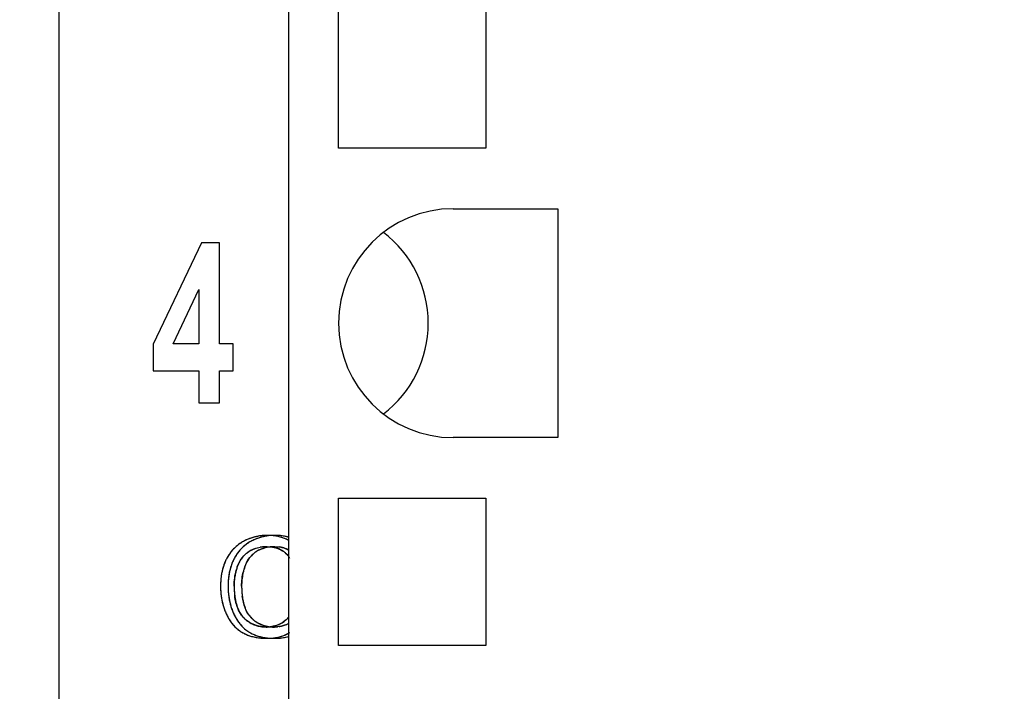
# Model space of a CAD drawing. Header units: millimetres. Extents: x 0 to 420, y 0 to 297.
# Tile 18 of 119: x 87 to 97, y 64 to 71. Entities that reach past the tile are written whole.
import ezdxf

# ---------------------------------------------------------------- set-up
doc = ezdxf.new("R2010")
doc.units = ezdxf.units.MM
doc.header["$LTSCALE"] = 23.1
doc.layers.get('0').update_dxf_attribs({"linetype": 'CONTINUOUS'})
for name, color, linetype in [('03___PRT_ALL_CURVES', 7, 'CONTINUOUS'), ('LAY0001', 7, 'CONTINUOUS'), ('PRITING', 7, 'CONTINUOUS')]:
    doc.layers.add(name, color=color, linetype=linetype)
doc.styles.get("Standard").update_dxf_attribs({"font": 'txt', "width": 0.6})
doc.dimstyles.new('DIMSTYLE_1', dxfattribs={"dimtxt": 4, "dimasz": 2.6, "dimexe": 1.2, "dimexo": 0.1, "dimgap": 1, "dimtad": 1, "dimzin": 0, "dimdsep": 46, "dimtxsty": 'Standard', "dimblk": '_FILLED', "dimblk1": '_FILLED', "dimblk2": '_FILLED', "dimcen": 0.09, "dimazin": 0, "dimtp": 0.01, "dimtm": 0.01, "dimtfac": 1, "dimtofl": 0, "dimtmove": 0, "dimatfit": 3, "dimldrblk": '_FILLED', "dimfxl": 1, "dimtolj": 1, "dimtzin": 0, "dimarcsym": 0})

# ---------------------------------------------------------------- blocks, each defined once
blk = doc.blocks.new('_FILLED')
at = {"color": 0, "linetype": 'ByBlock'}
blk.add_solid([(0, 0), (-1, 0.1923), (-1, -0.1923)], dxfattribs=at)
blk = doc.blocks.new('*D6')
at = {"color": 2, "linetype": 'Continuous', "transparency": 16777216}
for p, q in [((110.4659, 132.3081), (63.9624, 132.3081)), ((65.1624, 132.3081), (65.1624, 71.9066)), ((65.1624, 11.5052), (65.1624, 71.9066)), ((110.4659, 11.5052), (63.9624, 11.5052))]:
    blk.add_line(p, q, dxfattribs=at)
at = {"color": 2, "linetype": 'Continuous', "transparency": 16777216, "xscale": 2.6, "yscale": 2.6, "zscale": 2.6}
for p, rotation in [((65.1624, 132.3081), 90), ((65.1624, 11.5052), 270)]:
    blk.add_blockref('_FILLED', p, dxfattribs=dict(at, rotation=rotation))
at = {"color": 2, "linetype": 'Continuous', "transparency": 16777216, "insert": (60.1624, 71.9066), "char_height": 4, "width": 14.4, "attachment_point": 2, "rotation": 90, "line_spacing_factor": 0.9}
blk.add_mtext('120.80', dxfattribs=at)

msp = doc.modelspace()

# ---------------------------------------------------------------- linework, layer by layer
at = {"color": 7, "linetype": 'Continuous'}
for p, q in [((87.7624, 102.2101), (87.7624, 41.6031)), ((90.0724, 25.4566), (90.0724, 85.4566)), ((90.5724, 69.7166), (90.5724, 71.1966)), ((92.0524, 71.1966), (92.0524, 69.7166)), ((92.0524, 69.7166), (90.5724, 69.7166)), ((91.7224, 69.1066), (92.7724, 69.1066)), ((92.7724, 69.1066), (92.7724, 66.8066)), ((92.7724, 66.8066), (91.7224, 66.8066)), ((90.5724, 64.7166), (90.5724, 66.1966)), ((90.5724, 66.1966), (92.0524, 66.1966)), ((92.0524, 66.1966), (92.0524, 64.7166)), ((92.0524, 64.7166), (90.5724, 64.7166))]:
    msp.add_line(p, q, dxfattribs=at)
msp.add_arc((91.7224, 67.9566), 1.15, 90, 270, dxfattribs=at)
for major_axis, start_param, end_param in [((1.15, 0), 0, 0.915504), ((0, 1.15), -2.486301, -1.570796)]:
    msp.add_ellipse((90.3224, 67.9566), major_axis=major_axis, ratio=1, start_param=start_param, end_param=end_param, dxfattribs=at)
at = {"layer": '03___PRT_ALL_CURVES', "color": 4, "linetype": 'Continuous'}
for p, q in [((89.1957, 68.7632), (88.7098, 67.7471)), ((89.376, 68.7632), (89.1957, 68.7632)), ((89.376, 67.7482), (89.376, 68.7632)), ((88.9107, 67.7482), (89.1682, 68.295)), ((89.1682, 68.295), (89.1682, 67.7482)), ((88.7098, 67.7471), (88.7098, 67.4786)), ((89.1682, 67.7482), (88.9107, 67.7482)), ((89.515, 67.7482), (89.376, 67.7482)), ((89.515, 67.4786), (89.515, 67.7482)), ((88.7098, 67.4786), (89.1682, 67.4786)), ((89.1682, 67.4786), (89.1682, 67.1566)), ((89.376, 67.1566), (89.376, 67.4786)), ((89.376, 67.4786), (89.515, 67.4786)), ((89.1682, 67.1566), (89.376, 67.1566))]:
    msp.add_line(p, q, dxfattribs=at)
at = {"layer": 'LAY0001', "color": 7, "linetype": 'Continuous'}
for centre, radius, start, end in [((89.8862, 65.4044), 0.4079, 121.58578, 127.1276), ((89.8958, 65.389), 0.426, 118.63831, 121.59955), ((89.9342, 65.319), 0.5059, 116.15446, 118.6528), ((89.9296, 65.3283), 0.4956, 113.72579, 116.15319), ((89.9268, 65.3346), 0.4887, 111.30924, 113.72481), ((89.9254, 65.3381), 0.4849, 108.85904, 111.30835), ((89.9252, 65.3389), 0.484, 106.39673, 108.85809), ((89.9258, 65.3368), 0.4862, 103.96851, 106.39581), ((89.927, 65.3318), 0.4914, 101.55962, 103.96762), ((89.9286, 65.3238), 0.4996, 99.16636, 101.55874), ((89.9304, 65.3126), 0.5109, 96.82153, 99.16562), ((89.933, 65.2896), 0.5341, 92.1828, 96.80164), ((89.9344, 65.2591), 0.5645, 89.99244, 92.20205), ((89.9346, 65.27), 0.5536, 87.42496, 90.01541), ((89.9362, 65.3068), 0.5169, 84.78714, 87.42408), ((89.9392, 65.3394), 0.4841, 81.9034, 84.78829), ((89.9432, 65.3675), 0.4557, 79.06854, 81.90126), ((89.9477, 65.391), 0.4318, 76.08843, 79.06827), ((89.9527, 65.411), 0.4112, 72.94214, 76.08803), ((89.8991, 65.3982), 0.4215, 142.13232, 147.65301), ((89.8856, 65.4085), 0.4045, 138.99817, 142.11073), ((89.8789, 65.4143), 0.3957, 133.28049, 139.00265), ((89.8777, 65.4156), 0.3939, 130.10325, 133.27341), ((89.8798, 65.4131), 0.3971, 127.14386, 130.10182), ((89.9113, 65.4119), 0.2984, 125.36165, 131.45776), ((89.8974, 65.4318), 0.274, 118.8826, 125.39361), ((89.901, 65.425), 0.2818, 112.33998, 118.8656), ((89.9085, 65.4066), 0.3016, 106.03697, 112.32535), ((89.9177, 65.3745), 0.335, 100.04419, 106.02506), ((89.9259, 65.3282), 0.382, 94.88642, 100.04694), ((89.9312, 65.2656), 0.4448, 89.93205, 94.87816), ((89.9397, 65.4165), 0.2934, 76.30016, 82.27214), ((89.947, 65.4467), 0.2624, 70.05573, 76.28867), ((89.9537, 65.4653), 0.2426, 63.43364, 70.04394), ((89.9795, 65.3552), 0.5128, 158.05607, 160.51229), ((89.9674, 65.3601), 0.4997, 155.56154, 158.05528), ((89.9582, 65.3643), 0.4897, 153.03782, 155.56069), ((89.9281, 65.3799), 0.4557, 147.66302, 153.07713), ((89.9153, 65.4145), 0.2997, 147.12306, 156.0806), ((89.9011, 65.4234), 0.2829, 138.28152, 147.08142), ((89.9024, 65.4221), 0.2848, 131.46772, 138.25765), ((90.0612, 65.3327), 0.5977, 167.58196, 169.81581), ((90.0355, 65.3383), 0.5714, 165.28287, 167.58156), ((90.0134, 65.3441), 0.5485, 162.92437, 165.28237), ((89.9948, 65.3498), 0.529, 160.51299, 162.92376), ((90.1949, 65.3169), 0.596, 164.23316, 167.79146), ((90.1995, 65.3156), 0.6007, 161.46812, 164.23274), ((89.9434, 65.4018), 0.3306, 156.04709, 161.51429), ((90.2037, 65.3159), 0.7412, 176.09371, 178.04035), ((90.1618, 65.3187), 0.6993, 174.07399, 176.09364), ((90.1242, 65.3226), 0.6615, 171.98105, 174.07386), ((90.0907, 65.3274), 0.6277, 169.81611, 171.98084), ((90.2073, 65.3155), 0.6085, 174.06699, 177.05558), ((90.1989, 65.3164), 0.6, 170.94619, 174.06596), ((90.1946, 65.317), 0.5957, 167.79325, 170.94479), ((90.2513, 65.3143), 0.7889, 178.04139, 180.01066), ((90.2504, 65.3141), 0.788, 179.99524, 181.60978), ((90.2227, 65.3133), 0.7603, 181.60893, 183.44034), ((90.1972, 65.3117), 0.7347, 183.44086, 185.26859), ((90.2198, 65.3149), 0.6209, 177.0567, 180.00592), ((90.4568, 65.3147), 0.858, 179.99125, 181.51695), ((90.3813, 65.3124), 0.7824, 181.49984, 184.23097), ((90.3116, 65.3075), 0.7125, 184.24597, 186.12295), ((90.1754, 65.3097), 0.7128, 185.26922, 187.06471), ((90.1567, 65.3074), 0.694, 187.06488, 188.92271), ((90.1403, 65.3049), 0.6774, 188.92285, 190.86659), ((90.1265, 65.3022), 0.6634, 190.86697, 192.85349), ((90.1155, 65.2997), 0.6521, 192.85398, 194.85239), ((90.2584, 65.3017), 0.6591, 186.11833, 188.43932), ((90.2041, 65.2936), 0.6041, 188.43428, 191.23291), ((90.1493, 65.2826), 0.5483, 191.22347, 194.81027), ((90.1072, 65.2975), 0.6435, 194.85283, 196.89436), ((90.1015, 65.2958), 0.6375, 196.89486, 198.97093), ((90.0984, 65.2947), 0.6343, 198.97149, 201.04052), ((90.0979, 65.2945), 0.6337, 201.04106, 203.08543), ((90.1088, 65.2721), 0.5065, 194.82993, 197.10691), ((90.0746, 65.2614), 0.4706, 197.08787, 201.132), ((90.0125, 65.258), 0.5408, 203.0709, 205.54992), ((89.969, 65.2368), 0.4924, 205.51653, 210.40508), ((89.9342, 65.2167), 0.4523, 210.43837, 213.3067), ((89.9078, 65.1992), 0.4205, 213.27994, 218.772), ((89.9055, 65.1894), 0.2865, 209.84097, 216.05391), ((89.8915, 65.1793), 0.2692, 216.07503, 221.42243), ((89.8858, 65.1744), 0.2617, 221.43323, 226.01688), ((89.8851, 65.1737), 0.2607, 226.02567, 232.68454), ((89.89, 65.1802), 0.2689, 232.69871, 239.00922), ((89.889, 65.1843), 0.3966, 218.80063, 221.88712), ((89.8801, 65.1764), 0.3847, 221.88926, 224.89303), ((89.8723, 65.1686), 0.3737, 224.88394, 230.83298), ((89.8697, 65.1654), 0.3696, 230.84525, 237.12409), ((89.8511, 65.1368), 0.3354, 237.12897, 240.46306), ((89.9265, 65.2404), 0.3393, 238.95482, 244.16712), ((89.9199, 65.227), 0.3243, 244.17606, 249.34007), ((89.9176, 65.221), 0.3179, 249.348, 254.62928), ((89.9181, 65.2227), 0.3197, 254.63799, 259.98003), ((89.9198, 65.2326), 0.3297, 259.9871, 265.07036), ((89.9213, 65.2508), 0.348, 265.07716, 270.02784), ((89.9292, 65.2013), 0.2981, 278.92059, 285.45109), ((89.9342, 65.1827), 0.2788, 285.48303, 290.20595), ((89.9378, 65.1729), 0.2683, 290.19743, 299.37012), ((89.8584, 65.1496), 0.3501, 240.4654, 243.79868), ((89.8669, 65.1669), 0.3695, 243.80132, 247.14662), ((89.876, 65.1884), 0.3928, 247.14549, 250.15123), ((89.8851, 65.2139), 0.4199, 250.1526, 253.09433), ((89.8946, 65.2451), 0.4525, 253.09595, 255.9948), ((89.9038, 65.2818), 0.4903, 255.99408, 258.68522), ((89.9121, 65.3231), 0.5325, 258.68409, 261.16329), ((89.9193, 65.3697), 0.5795, 261.16325, 263.52595), ((89.9253, 65.4224), 0.6327, 263.52576, 265.77207), ((89.9297, 65.4819), 0.6923, 265.77176, 267.90281), ((89.9322, 65.55), 0.7604, 267.90393, 270.01693), ((89.9325, 65.3445), 0.5549, 269.98367, 272.5682), ((89.9343, 65.3054), 0.5158, 272.56866, 275.26477), ((89.9375, 65.2711), 0.4814, 275.2637, 278.23024), ((89.9417, 65.2417), 0.4516, 278.23129, 281.31288), ((89.9464, 65.2181), 0.4275, 281.31503, 284.40438)]:
    msp.add_arc(centre, radius, start, end, dxfattribs=at)
for points in [[(89.9317, 65.7104), (89.9482, 65.7104), (89.964, 65.7094), (89.9791, 65.7073)], [(89.657, 65.0468), (89.649, 65.0608), (89.6419, 65.0757), (89.6357, 65.0917)], [(89.9754, 64.9069), (89.9581, 64.9042), (89.9401, 64.9028), (89.9215, 64.9028)]]:
    msp.add_open_spline(points, degree=3, dxfattribs=at)
at = {"layer": 'PRITING', "color": 4, "linetype": 'Continuous'}
for p, q in [((89.1957, 68.7632), (88.7098, 67.7471)), ((89.376, 68.7632), (89.1957, 68.7632)), ((89.376, 67.7482), (89.376, 68.7632)), ((88.9107, 67.7482), (89.1682, 68.295)), ((89.1682, 68.295), (89.1682, 67.7482)), ((88.7098, 67.7471), (88.7098, 67.4786)), ((89.1682, 67.7482), (88.9107, 67.7482)), ((89.515, 67.7482), (89.376, 67.7482)), ((89.515, 67.4786), (89.515, 67.7482)), ((88.7098, 67.4786), (89.1682, 67.4786)), ((89.1682, 67.4786), (89.1682, 67.1566)), ((89.376, 67.1566), (89.376, 67.4786)), ((89.376, 67.4786), (89.515, 67.4786)), ((89.1682, 67.1566), (89.376, 67.1566))]:
    msp.add_line(p, q, dxfattribs=at)
at = {"layer": 'PRITING', "color": 7, "linetype": 'Continuous'}
for centre, radius, start, end in [((89.8118, 65.403), 0.4097, 121.59288, 126.08603), ((89.8168, 65.3953), 0.4188, 118.61045, 124.29224), ((89.8205, 65.389), 0.426, 118.63831, 121.59955), ((89.8588, 65.319), 0.5059, 116.15446, 118.6528), ((89.8556, 65.3254), 0.4987, 116.2817, 118.68452), ((89.852, 65.3331), 0.4903, 109.01258, 116.29187), ((89.8543, 65.3283), 0.4956, 113.72579, 116.15319), ((89.8515, 65.3346), 0.4887, 111.30924, 113.72481), ((89.8501, 65.3381), 0.4849, 108.85904, 111.30835), ((89.931, 65.3254), 0.4987, 116.2817, 118.68452), ((89.8519, 65.3319), 0.4913, 99.22307, 108.95474), ((89.8498, 65.3389), 0.484, 106.39673, 108.85809), ((89.9273, 65.3331), 0.4903, 109.01258, 116.29187), ((89.8504, 65.3368), 0.4862, 103.96851, 106.39581), ((89.8522, 65.3297), 0.4936, 100.14657, 103.96304), ((89.8548, 65.3151), 0.5083, 96.81681, 100.14587), ((89.9282, 65.3278), 0.4955, 96.81316, 108.91524), ((89.8577, 65.2896), 0.5341, 92.1828, 96.80164), ((89.859, 65.2591), 0.5645, 89.99244, 92.20205), ((89.859, 65.2639), 0.5598, 87.47022, 89.98838), ((89.8595, 65.2804), 0.5433, 86.0095, 90.03633), ((89.9322, 65.2965), 0.5271, 93.92493, 96.84494), ((89.862, 65.322), 0.5016, 82.09409, 87.51658), ((89.9344, 65.2637), 0.5599, 89.9962, 93.91369), ((89.8634, 65.3357), 0.4878, 81.34205, 86.01486), ((89.9343, 65.2639), 0.5598, 87.47022, 89.98838), ((89.8704, 65.3822), 0.4408, 76.11668, 81.34317), ((89.8773, 65.411), 0.4112, 72.94214, 76.08803), ((89.8823, 65.4271), 0.3943, 69.76998, 72.94049), ((89.8896, 65.4463), 0.3738, 60.7098, 69.94278), ((89.8868, 65.4395), 0.3811, 66.52471, 69.76858), ((89.8907, 65.4484), 0.3714, 63.26868, 66.52294), ((89.829, 65.3945), 0.4279, 142.16579, 150.02651), ((89.8194, 65.4012), 0.4162, 139.11539, 147.69972), ((89.8103, 65.4085), 0.4045, 138.99817, 142.11073), ((89.8034, 65.4145), 0.3954, 133.13939, 139.05843), ((89.8044, 65.4136), 0.3967, 135.02703, 138.99827), ((89.8023, 65.4157), 0.3937, 130.10262, 135.02299), ((89.8058, 65.4116), 0.3991, 124.30211, 133.10268), ((89.8051, 65.4123), 0.3981, 126.0931, 130.099), ((89.836, 65.4119), 0.2984, 125.36165, 131.45776), ((89.8221, 65.4317), 0.2741, 118.73931, 125.38969), ((89.8219, 65.4319), 0.2738, 119.84313, 125.39482), ((89.824, 65.4284), 0.2779, 115.52, 119.8389), ((89.8292, 65.4171), 0.2904, 109.07038, 115.49476), ((89.9131, 65.4097), 0.3012, 125.39765, 131.37402), ((89.8984, 65.4302), 0.276, 115.44007, 125.36915), ((89.8507, 65.3275), 0.3827, 94.76089, 100.09627), ((89.8506, 65.3282), 0.382, 94.88642, 100.04694), ((89.8558, 65.2656), 0.4448, 89.93205, 94.87816), ((89.8559, 65.2646), 0.4458, 89.93498, 94.75473), ((89.9177, 65.3742), 0.3353, 100.10096, 105.92694), ((89.9258, 65.3292), 0.381, 95.08727, 100.10424), ((89.9311, 65.2668), 0.4436, 89.92675, 95.06496), ((89.8615, 65.399), 0.3112, 79.41729, 84.33529), ((89.8679, 65.4328), 0.2769, 73.29597, 79.42802), ((89.8752, 65.4573), 0.2513, 66.74218, 73.28553), ((89.881, 65.4709), 0.2364, 59.95381, 66.72676), ((89.8833, 65.4751), 0.2317, 53.05574, 59.93615), ((89.8929, 65.4882), 0.2154, 45.65115, 53.00103), ((89.9038, 65.3554), 0.5124, 157.90268, 160.51303), ((89.8881, 65.3618), 0.4955, 153.05721, 158.13349), ((89.8917, 65.3603), 0.4994, 155.56095, 157.90057), ((89.8829, 65.3643), 0.4897, 153.03782, 155.56069), ((89.8608, 65.3756), 0.4649, 149.97154, 153.04894), ((89.8632, 65.3743), 0.4676, 150.3856, 153.03521), ((89.8456, 65.3843), 0.4474, 147.65928, 150.38588), ((89.9691, 65.3592), 0.5017, 153.08425, 160.63509), ((89.9385, 65.3743), 0.4676, 150.3856, 153.03521), ((89.84, 65.4145), 0.2997, 147.12306, 156.0806), ((89.8258, 65.4234), 0.2829, 138.28152, 147.08142), ((89.8271, 65.4221), 0.2848, 131.46772, 138.25765), ((89.902, 65.4225), 0.2842, 131.39502, 140.71153), ((89.8741, 65.469), 0.2423, 38.85311, 45.63976), ((89.9977, 65.3303), 0.6097, 167.60271, 171.62695), ((89.9602, 65.3383), 0.5714, 165.28287, 167.58156), ((89.9381, 65.3441), 0.5485, 162.92437, 165.28237), ((89.9195, 65.3498), 0.529, 160.51299, 162.92376), ((90.1196, 65.3169), 0.596, 164.23316, 167.79146), ((90.129, 65.3142), 0.6058, 161.48537, 164.57573), ((90.1242, 65.3156), 0.6007, 161.46812, 164.23274), ((89.8681, 65.4018), 0.3306, 156.04709, 161.51429), ((90.2013, 65.3151), 0.6027, 161.4788, 166.13182), ((90.1283, 65.3159), 0.7412, 176.09371, 178.04035), ((90.0865, 65.3187), 0.6993, 174.07399, 176.09364), ((90.0458, 65.323), 0.6584, 171.60987, 174.07745), ((90.132, 65.3155), 0.6085, 174.06699, 177.05558), ((90.1236, 65.3164), 0.6, 170.94619, 174.06596), ((90.1193, 65.317), 0.5957, 167.79325, 170.94479), ((90.176, 65.3143), 0.7889, 178.04139, 180.01066), ((90.1776, 65.3143), 0.7906, 178.15028, 180.00965), ((90.1751, 65.3141), 0.788, 179.99524, 181.60978), ((90.1474, 65.3133), 0.7603, 181.60893, 183.44034), ((90.1218, 65.3117), 0.7347, 183.44086, 185.26859), ((90.253, 65.3143), 0.7906, 178.15028, 180.00965), ((90.1444, 65.3149), 0.6209, 177.0567, 180.00592), ((90.3815, 65.3147), 0.858, 179.99125, 181.51695), ((90.3308, 65.3138), 0.8073, 179.9312, 184.32851), ((90.3129, 65.3127), 0.7893, 181.50724, 183.80639), ((90.2424, 65.308), 0.7187, 183.80792, 186.11695), ((90.2147, 65.3055), 0.691, 184.36534, 187.61712), ((90.4062, 65.3138), 0.8073, 179.9312, 184.32851), ((90.2901, 65.3055), 0.691, 184.36534, 187.61712), ((90.1001, 65.3097), 0.7128, 185.26922, 187.06471), ((90.0813, 65.3074), 0.694, 187.06488, 188.92271), ((90.065, 65.3049), 0.6774, 188.92285, 190.86659), ((90.0491, 65.3018), 0.6613, 190.86445, 193.55119), ((90.031, 65.2975), 0.6427, 192.96717, 201.018), ((90.1063, 65.2975), 0.6427, 192.96717, 201.018), ((90.1831, 65.3017), 0.6591, 186.11833, 188.43932), ((90.1287, 65.2936), 0.6041, 188.43428, 191.23291), ((90.074, 65.2826), 0.5483, 191.22347, 194.81027), ((90.0344, 65.2982), 0.6461, 193.55045, 196.89079), ((90.0262, 65.2958), 0.6375, 196.89486, 198.97093), ((90.0231, 65.2947), 0.6343, 198.97149, 201.04052), ((90.0308, 65.2976), 0.6425, 201.03832, 203.05234), ((90.0226, 65.2945), 0.6337, 201.04106, 203.08543), ((90.1061, 65.2976), 0.6425, 201.03832, 203.05234), ((90.0335, 65.2721), 0.5065, 194.82993, 197.10691), ((89.9993, 65.2614), 0.4706, 197.08787, 201.132), ((89.8746, 65.213), 0.3368, 201.09901, 206.80228), ((89.8462, 65.1989), 0.3051, 206.83865, 210.87499), ((89.9372, 65.258), 0.5408, 203.0709, 205.54992), ((89.8936, 65.2368), 0.4924, 205.51653, 210.40508), ((89.8589, 65.2167), 0.4523, 210.43837, 213.3067), ((89.8292, 65.1969), 0.4166, 213.26047, 220.06247), ((89.8285, 65.1882), 0.2845, 210.86807, 216.06724), ((89.8131, 65.1769), 0.2654, 216.03835, 225.98293), ((89.8097, 65.1737), 0.2607, 226.02567, 232.68454), ((89.8147, 65.1802), 0.2689, 232.69871, 239.00922), ((89.8905, 65.1786), 0.268, 216.03268, 222.56617), ((89.8594, 65.1778), 0.2741, 299.42851, 309.68747), ((89.8754, 65.1589), 0.2493, 309.62402, 314.15938), ((89.8075, 65.1789), 0.3884, 220.10091, 224.59952), ((89.7974, 65.169), 0.3742, 224.599, 230.50718), ((89.7942, 65.1652), 0.3693, 230.51838, 233.92536), ((89.7967, 65.1686), 0.3735, 230.93553, 234.00439), ((89.7948, 65.166), 0.3703, 233.92728, 237.12102), ((89.7973, 65.1693), 0.3744, 234.00359, 237.07341), ((89.8849, 65.1809), 0.3913, 218.7986, 224.73761), ((89.7758, 65.1368), 0.3354, 237.12897, 240.46306), ((89.872, 65.1684), 0.3734, 224.77146, 233.99236), ((89.8726, 65.1693), 0.3744, 234.00359, 237.07341), ((89.8491, 65.2367), 0.335, 238.92697, 246.72311), ((89.843, 65.2231), 0.3201, 246.75942, 251.93051), ((89.8422, 65.2206), 0.3175, 251.93755, 255.63873), ((89.8429, 65.2232), 0.3202, 255.64338, 259.97724), ((89.8444, 65.2326), 0.3297, 259.9871, 265.07036), ((89.846, 65.2508), 0.348, 265.07716, 270.02784), ((89.8466, 65.2588), 0.356, 269.92148, 276.10863), ((89.8467, 65.2578), 0.355, 269.90927, 276.09023), ((89.9212, 65.2465), 0.3437, 262.50119, 270.04923), ((89.851, 65.2164), 0.3134, 276.13314, 282.00739), ((89.8562, 65.1916), 0.2881, 282.0264, 287.44681), ((89.922, 65.2593), 0.3565, 269.91758, 275.70145), ((89.8603, 65.1784), 0.2742, 287.4599, 292.34082), ((89.8628, 65.1722), 0.2676, 292.34453, 299.37712), ((89.938, 65.1725), 0.2679, 292.2078, 300.12255), ((89.7831, 65.1496), 0.3501, 240.4654, 243.79868), ((89.7916, 65.1669), 0.3695, 243.80132, 247.14662), ((89.8006, 65.1884), 0.3928, 247.14549, 250.15123), ((89.8098, 65.2139), 0.4199, 250.1526, 253.09433), ((89.8193, 65.2451), 0.4525, 253.09595, 255.9948), ((89.8285, 65.2818), 0.4903, 255.99408, 258.68522), ((89.8367, 65.3231), 0.5325, 258.68409, 261.16329), ((89.844, 65.3697), 0.5795, 261.16325, 263.52595), ((89.85, 65.4224), 0.6327, 263.52576, 265.77207), ((89.8544, 65.4819), 0.6923, 265.77176, 267.90281), ((89.8568, 65.55), 0.7604, 267.90393, 270.01693), ((89.8568, 65.5532), 0.7637, 268.02537, 270.01663), ((89.8574, 65.3355), 0.546, 269.96648, 273.7134), ((89.8576, 65.3314), 0.5419, 269.94048, 273.601), ((89.861, 65.2801), 0.4904, 273.70649, 278.20726), ((89.9322, 65.5532), 0.7637, 268.02537, 270.01663), ((89.8664, 65.2417), 0.4516, 278.23129, 281.31288), ((89.8711, 65.2181), 0.4275, 281.31503, 284.40438), ((89.8759, 65.1992), 0.408, 284.40451, 287.78142), ((89.8805, 65.185), 0.3932, 287.78457, 291.04132), ((89.8842, 65.1754), 0.3828, 291.04255, 294.57072), ((89.8866, 65.1699), 0.3769, 294.57366, 297.91045)]:
    msp.add_arc(centre, radius, start, end, dxfattribs=at)
for points in [[(89.6916, 65.763), (89.6498, 65.7401), (89.6113, 65.7096), (89.5801, 65.6736)], [(89.8591, 65.8237), (89.8303, 65.8237), (89.8015, 65.8215), (89.7731, 65.8169)], [(90.0178, 65.7974), (89.9898, 65.8077), (89.9605, 65.8147), (89.931, 65.8188)], [(90.0724, 65.8044), (90.0358, 65.8155), (89.9973, 65.8214), (89.959, 65.8231)], [(89.5801, 65.6736), (89.5618, 65.6526), (89.5457, 65.6295), (89.532, 65.6053)], [(89.6067, 65.6024), (89.623, 65.6224), (89.6423, 65.6402), (89.6633, 65.6552)], [(89.6903, 65.6721), (89.7191, 65.6879), (89.7512, 65.6985), (89.7836, 65.7043)], [(89.7343, 65.6915), (89.7501, 65.697), (89.7666, 65.7013), (89.7839, 65.7044)], [(89.7798, 65.6794), (89.7946, 65.6864), (89.81, 65.6921), (89.8257, 65.6966)], [(89.8564, 65.7104), (89.8687, 65.7104), (89.8807, 65.7099), (89.8922, 65.7087)], [(89.8564, 65.7104), (89.8683, 65.7104), (89.8802, 65.7099), (89.892, 65.7087)], [(89.892, 65.7087), (89.9382, 65.7041), (89.9854, 65.6882), (90.0225, 65.6603)], [(89.9317, 65.7104), (89.9625, 65.7104), (89.9938, 65.7067), (90.0233, 65.6978)], [(90.0225, 65.6603), (90.0457, 65.6428), (90.0653, 65.6202), (90.0809, 65.5957)], [(90.0233, 65.6978), (90.0403, 65.6926), (90.0569, 65.6856), (90.0724, 65.6769)], [(89.4283, 65.5463), (89.4142, 65.5112), (89.404, 65.4743), (89.3974, 65.437)], [(89.5546, 65.5066), (89.5661, 65.5411), (89.5837, 65.5743), (89.6067, 65.6024)], [(89.6299, 65.5066), (89.6414, 65.5411), (89.659, 65.5743), (89.682, 65.6024)], [(89.4958, 65.5255), (89.4856, 65.4968), (89.478, 65.467), (89.4727, 65.437)], [(89.5235, 65.3148), (89.5235, 65.3688), (89.5307, 65.4233), (89.545, 65.4753)], [(89.5988, 65.3148), (89.5988, 65.3634), (89.6046, 65.4124), (89.6162, 65.4596)], [(89.3974, 65.437), (89.3917, 65.4049), (89.3885, 65.3723), (89.3875, 65.3398)], [(89.4727, 65.437), (89.467, 65.4049), (89.4639, 65.3723), (89.4628, 65.3398)], [(89.3871, 65.3141), (89.387, 65.2602), (89.3926, 65.2058), (89.4048, 65.1533)], [(89.4624, 65.3141), (89.4624, 65.2602), (89.468, 65.2058), (89.4801, 65.1533)], [(89.5603, 65.0917), (89.5452, 65.1309), (89.5355, 65.1723), (89.5299, 65.2139)], [(89.6357, 65.0917), (89.6205, 65.1309), (89.6108, 65.1723), (89.6052, 65.2139)], [(89.5984, 65.0209), (89.5827, 65.0426), (89.57, 65.0667), (89.5603, 65.0917)], [(89.6738, 65.0209), (89.658, 65.0426), (89.6453, 65.0667), (89.6357, 65.0917)], [(89.4396, 65.046), (89.4563, 65.0068), (89.4779, 64.969), (89.5047, 64.9357)], [(89.5149, 65.046), (89.5316, 65.0068), (89.5532, 64.969), (89.58, 64.9357)], [(89.6762, 64.9497), (89.6461, 64.9678), (89.6191, 64.9925), (89.5984, 65.0209)], [(89.7515, 64.9497), (89.73, 64.9626), (89.7101, 64.9788), (89.6931, 64.9973)], [(90.0344, 64.9669), (90.0091, 64.9459), (89.9796, 64.9293), (89.9485, 64.9187)], [(90.0725, 65.006), (90.0612, 64.9917), (90.0485, 64.9785), (90.0344, 64.9669)], [(89.5047, 64.9357), (89.5215, 64.9148), (89.5405, 64.8955), (89.5614, 64.8786)], [(89.5938, 64.855), (89.6625, 64.8106), (89.7487, 64.7929), (89.8305, 64.79)], [(89.6691, 64.855), (89.6922, 64.8401), (89.7174, 64.828), (89.7434, 64.8187)], [(89.7719, 64.911), (89.7383, 64.9186), (89.7057, 64.932), (89.6762, 64.9497)], [(89.8763, 64.9057), (89.8326, 64.9115), (89.7893, 64.927), (89.7515, 64.9497)], [(89.8461, 64.9028), (89.8212, 64.9028), (89.7962, 64.9054), (89.7719, 64.911)], [(89.9485, 64.9187), (89.9278, 64.9117), (89.9061, 64.9071), (89.8844, 64.9048)], [(90.0393, 64.9245), (90.0133, 64.9139), (89.9853, 64.9074), (89.9574, 64.9046)], [(89.7434, 64.8187), (89.7718, 64.8085), (89.8014, 64.8014), (89.8312, 64.7968)], [(89.8312, 64.7968), (89.8559, 64.793), (89.8809, 64.7909), (89.9058, 64.79)], [(89.8917, 64.7906), (89.9286, 64.793), (89.9656, 64.7994), (90.0008, 64.8107)], [(89.9324, 64.7896), (89.9574, 64.7895), (89.9825, 64.7912), (90.0072, 64.7948)], [(90.0008, 64.8107), (90.0297, 64.82), (90.0577, 64.8327), (90.0836, 64.8486)], [(90.0072, 64.7948), (90.0305, 64.7983), (90.0537, 64.8035), (90.0761, 64.8107)]]:
    msp.add_open_spline(points, degree=3, dxfattribs=at)

# ---------------------------------------------------------------- dimensions: what is measured, and where the dimension line sits
at = {"color": 2, "linetype": 'Continuous'}
dim = msp.add_linear_dim(base=(65.1624, 11.5052), p1=(110.5659, 132.3081), p2=(110.5659, 11.5052), angle=270, dimstyle='DIMSTYLE_1', dxfattribs=at)
dim.commit()
dim.dimension.update_dxf_attribs({"geometry": '*D6', "text_midpoint": (65.1624, 72.2066), "dimtype": 160})

doc.saveas('drawing.dxf')
